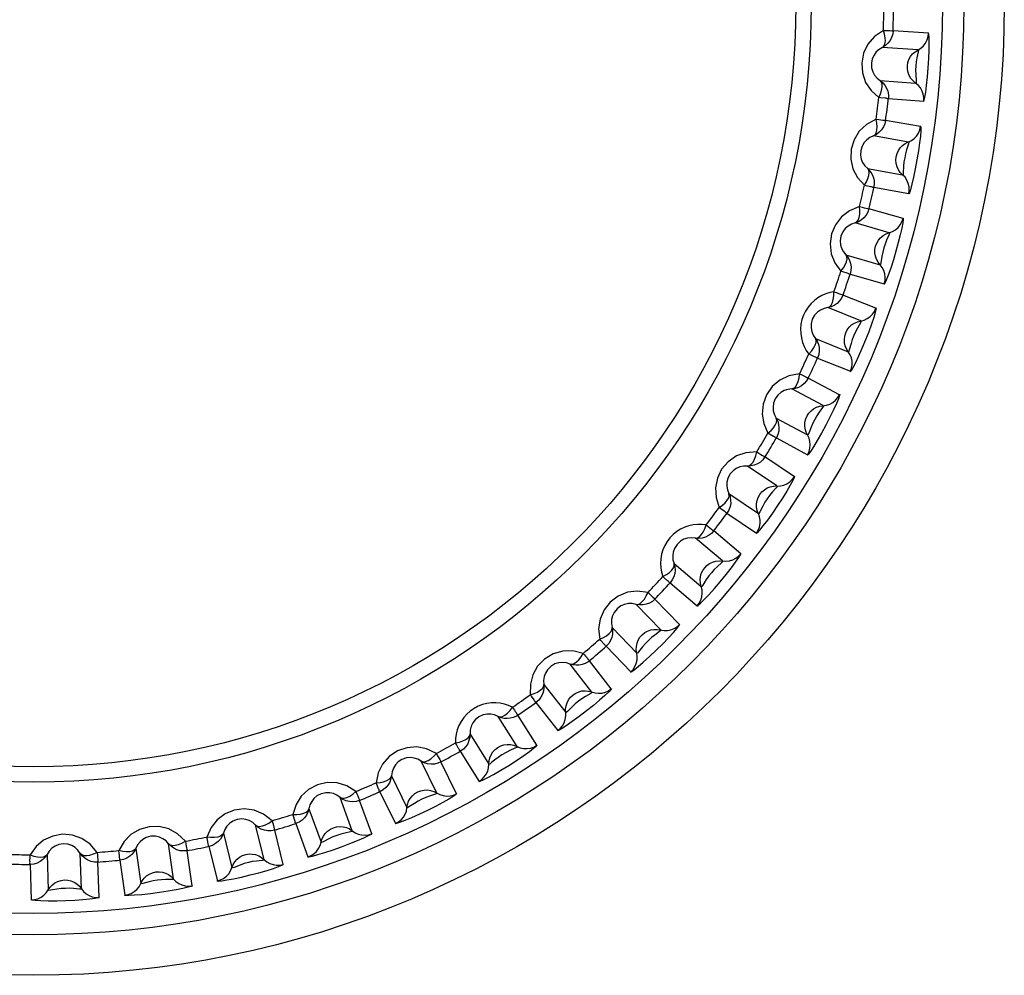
# Model space of a CAD drawing. Header units: millimetres. Extents: x 1231 to 1902, y -156 to 506.
# Tile 25 of 46: x 1481 to 1490, y 158 to 167. Entities that reach past the tile are written whole.
import ezdxf

# ---------------------------------------------------------------- set-up
doc = ezdxf.new("R2010")
doc.units = ezdxf.units.MM
doc.header["$LTSCALE"] = 30.734
doc.layers.get('0').update_dxf_attribs({"linetype": 'CONTINUOUS'})

msp = doc.modelspace()

# ---------------------------------------------------------------- linework, layer by layer
for p, q in [((1489.054, 167.1171), (1488.7257, 167.1399)), ((1488.9562, 166.9627), (1488.6279, 166.9855)), ((1488.6064, 166.6781), (1488.9347, 166.655)), ((1488.6818, 166.5116), (1489.01, 166.4885)), ((1488.9809, 166.2513), (1488.6568, 166.3083)), ((1488.8675, 166.1079), (1488.5434, 166.1649)), ((1488.4899, 165.8615), (1488.8139, 165.8042)), ((1488.5474, 165.6881), (1488.8715, 165.6308)), ((1488.8177, 165.3979), (1488.5013, 165.4884)), ((1488.6899, 165.2672), (1488.3736, 165.3577)), ((1488.2887, 165.0616), (1488.6049, 164.9707)), ((1488.3277, 164.8831), (1488.644, 164.7922)), ((1488.5662, 164.5662), (1488.261, 164.6893)), ((1488.4255, 164.4496), (1488.1203, 164.5727)), ((1488.0049, 164.287), (1488.31, 164.1636)), ((1488.0251, 164.1054), (1488.3302, 163.982)), ((1488.2291, 163.7654), (1487.9385, 163.9197)), ((1488.077, 163.6641), (1487.7864, 163.8184)), ((1487.6418, 163.5464), (1487.9322, 163.3918)), ((1487.6429, 163.3637), (1487.9334, 163.2091)), ((1487.8102, 163.0042), (1487.5374, 163.188)), ((1487.6484, 162.9193), (1487.3755, 163.1032)), ((1487.2032, 162.8478), (1487.4759, 162.6637)), ((1487.1852, 162.6659), (1487.4579, 162.4818)), ((1487.3141, 162.2909), (1487.0619, 162.5023)), ((1487.1442, 162.2235), (1486.892, 162.4349)), ((1486.694, 162.1989), (1486.946, 161.9872)), ((1486.6571, 162.0199), (1486.9091, 161.8082)), ((1486.746, 161.6334), (1486.5173, 161.87)), ((1486.5701, 161.5841), (1486.3414, 161.8207)), ((1486.1197, 161.6067), (1486.3482, 161.3699)), ((1486.0643, 161.4326), (1486.2928, 161.1957)), ((1486.1124, 161.0389), (1485.9097, 161.2981)), ((1485.9322, 161.0083), (1485.7295, 161.2675)), ((1485.4867, 161.0778), (1485.6892, 160.8184)), ((1485.4134, 160.9104), (1485.6159, 160.651)), ((1485.2377, 160.5023), (1485.0632, 160.7812)), ((1485.4201, 160.5139), (1485.2456, 160.7929)), ((1484.8019, 160.618), (1484.9762, 160.3388)), ((1484.7115, 160.4592), (1484.8858, 160.18)), ((1485.176, 160.469), (1485.098, 160.4269)), ((1484.4941, 160.0716), (1484.3497, 160.3673)), ((1484.6767, 160.0641), (1484.5323, 160.3598)), ((1484.0728, 160.2323), (1484.2169, 159.9364)), ((1483.7095, 159.7211), (1483.5969, 160.0302)), ((1483.8904, 159.6945), (1483.7777, 160.0037)), ((1483.9663, 160.0838), (1484.1104, 159.7879)), ((1483.3073, 159.9249), (1483.4198, 159.6156)), ((1482.8926, 159.4544), (1482.8129, 159.7737)), ((1483.0697, 159.4092), (1482.99, 159.7284)), ((1483.1859, 159.7883), (1483.2983, 159.479)), ((1482.514, 159.6992), (1482.5934, 159.3798)), ((1481.7013, 159.5576), (1481.747, 159.2317)), ((1482.0524, 159.2747), (1482.0064, 159.6005)), ((1482.3789, 159.576), (1482.4584, 159.2567)), ((1480.8783, 159.5018), (1480.8897, 159.1729)), ((1481.1979, 159.1837), (1481.1862, 159.5126)), ((1482.2237, 159.2111), (1482.1778, 159.537)), ((1480.7206, 159.4095), (1480.732, 159.0806)), ((1481.3617, 159.1026), (1481.35, 159.4314)), ((1481.5541, 159.4493), (1481.5998, 159.1234))]:
    msp.add_line(p, q)
for points in [[(1488.636, 167.143), (1488.5537, 167.0854), (1488.4929, 167.0161), (1488.4527, 166.9315), (1488.4347, 166.8405), (1488.4419, 166.7486), (1488.4712, 166.6609), (1488.5211, 166.5862), (1488.5925, 166.521)], [(1488.7257, 167.1399), (1488.7219, 167.1083), (1488.7125, 167.0779), (1488.6979, 167.0495), (1488.6785, 167.0241), (1488.6549, 167.0025), (1488.6279, 166.9855)], [(1488.628, 166.9855), (1488.6413, 166.9981), (1488.6502, 167.0177), (1488.6541, 167.0432), (1488.653, 167.0736), (1488.6468, 167.1074), (1488.636, 167.143)], [(1488.636, 167.143), (1488.6605, 167.1421), (1488.6818, 167.1416), (1488.6995, 167.1411), (1488.7129, 167.1406), (1488.7216, 167.1405), (1488.7257, 167.1403)], [(1488.983, 166.9796), (1489.0066, 167.001), (1489.026, 167.0264), (1489.0407, 167.0549), (1489.0501, 167.0854), (1489.054, 167.1171)], [(1489.0096, 166.4848), (1489.0145, 166.4961), (1489.0208, 166.5246), (1489.0285, 166.5713), (1489.0368, 166.6334), (1489.0449, 166.7115), (1489.0519, 166.7965), (1489.0571, 166.8817), (1489.0601, 166.961), (1489.0608, 167.0266), (1489.0598, 167.0771), (1489.0575, 167.108), (1489.0541, 167.1208)], [(1488.628, 166.9855), (1488.5971, 166.9671), (1488.5702, 166.9431), (1488.5489, 166.9148), (1488.5332, 166.8811), (1488.5246, 166.8385), (1488.527, 166.7953), (1488.5375, 166.7604), (1488.5541, 166.7297), (1488.5775, 166.7015), (1488.6065, 166.678)], [(1488.8586, 166.8149), (1488.8632, 166.8448), (1488.8729, 166.8737), (1488.8874, 166.9008), (1488.9065, 166.9251), (1488.9295, 166.9459), (1488.983, 166.9796)], [(1488.9585, 166.9453), (1488.9468, 166.8904), (1488.94, 166.8523), (1488.9373, 166.8143), (1488.934, 166.775), (1488.9356, 166.7343), (1488.9387, 166.6744)], [(1488.9561, 166.9626), (1488.9606, 166.9595), (1488.9585, 166.9453)], [(1488.9345, 166.6551), (1488.9112, 166.6747), (1488.8915, 166.6979), (1488.876, 166.7242), (1488.8651, 166.753), (1488.8592, 166.7835), (1488.8586, 166.8149)], [(1488.5925, 166.521), (1488.6087, 166.5555), (1488.619, 166.5872), (1488.624, 166.6174), (1488.624, 166.6432), (1488.6183, 166.6632), (1488.6065, 166.6781)], [(1488.6064, 166.6781), (1488.63, 166.6582), (1488.6499, 166.6346), (1488.6653, 166.6082), (1488.6763, 166.5789), (1488.6821, 166.5463), (1488.6818, 166.5116)], [(1488.9387, 166.6744), (1488.9391, 166.6584), (1488.9346, 166.6551)], [(1489.01, 166.4885), (1489.0106, 166.52), (1489.0057, 166.5512), (1488.9954, 166.5813), (1488.9798, 166.6092), (1488.9594, 166.6341), (1488.9347, 166.655)], [(1488.6512, 166.5146), (1488.6104, 166.5191), (1488.5925, 166.521)], [(1488.6823, 166.5176), (1488.6807, 166.5152), (1488.6777, 166.5107), (1488.6736, 166.5098), (1488.6681, 166.5129), (1488.6607, 166.514), (1488.6512, 166.5146)], [(1488.5679, 166.3207), (1488.48, 166.2721), (1488.4124, 166.2095), (1488.3635, 166.1296), (1488.3361, 166.041), (1488.3336, 165.9488), (1488.3537, 165.8585), (1488.3955, 165.779), (1488.4596, 165.7067)], [(1488.6568, 166.3083), (1488.6497, 166.2773), (1488.6372, 166.248), (1488.6197, 166.2213), (1488.5978, 166.1981), (1488.5721, 166.1791), (1488.5434, 166.1649)], [(1488.5435, 166.165), (1488.558, 166.1761), (1488.5689, 166.1946), (1488.5755, 166.2197), (1488.5776, 166.25), (1488.575, 166.2842), (1488.5679, 166.3207)], [(1488.5679, 166.3207), (1488.5922, 166.3173), (1488.6134, 166.3146), (1488.6309, 166.3122), (1488.6441, 166.3104), (1488.6528, 166.3093), (1488.6568, 166.3087)], [(1488.9814, 166.255), (1488.9834, 166.2427), (1488.9826, 166.2128), (1488.9785, 166.1636), (1488.9713, 166.1002), (1488.9606, 166.0252), (1488.9474, 165.9441), (1488.932, 165.8611), (1488.9157, 165.783), (1488.9, 165.717), (1488.8862, 165.6663), (1488.8766, 165.637), (1488.8707, 165.6271)], [(1488.896, 166.122), (1488.9216, 166.1408), (1488.9436, 166.164), (1488.9612, 166.1908), (1488.9737, 166.2202), (1488.9809, 166.2513)], [(1488.5435, 166.165), (1488.5109, 166.1499), (1488.4816, 166.1288), (1488.4575, 166.103), (1488.4383, 166.0711), (1488.4253, 166.0296), (1488.4232, 165.9864), (1488.4299, 165.9505), (1488.4433, 165.9183), (1488.4636, 165.8878), (1488.49, 165.8614)], [(1488.755, 165.9712), (1488.7627, 166.0004), (1488.7754, 166.0282), (1488.7926, 166.0536), (1488.8141, 166.0758), (1488.8393, 166.0941), (1488.896, 166.122)], [(1488.868, 166.0905), (1488.8507, 166.0371), (1488.8399, 165.9999), (1488.8333, 165.9624), (1488.8258, 165.9236), (1488.8232, 165.883), (1488.82, 165.8231)], [(1488.8674, 166.1079), (1488.8715, 166.1044), (1488.868, 166.0905)], [(1488.8138, 165.8043), (1488.7927, 165.8262), (1488.7755, 165.8514), (1488.7628, 165.8792), (1488.755, 165.9089), (1488.7523, 165.9399), (1488.755, 165.9712)], [(1488.4596, 165.7067), (1488.4793, 165.7393), (1488.4929, 165.7698), (1488.5011, 165.7993), (1488.5037, 165.8249), (1488.5002, 165.8454), (1488.49, 165.8615)], [(1488.4899, 165.8615), (1488.5113, 165.8393), (1488.5286, 165.8137), (1488.5412, 165.7859), (1488.549, 165.7556), (1488.5514, 165.7225), (1488.5474, 165.6881)], [(1488.82, 165.8231), (1488.8187, 165.8071), (1488.8139, 165.8043)], [(1488.8715, 165.6308), (1488.8754, 165.662), (1488.8738, 165.6936), (1488.8666, 165.7245), (1488.854, 165.7539), (1488.8363, 165.7808), (1488.8139, 165.8042)], [(1488.5173, 165.6942), (1488.4772, 165.703), (1488.4596, 165.7067)], [(1488.5486, 165.694), (1488.5468, 165.6918), (1488.5433, 165.6876), (1488.5391, 165.6871), (1488.534, 165.6907), (1488.5267, 165.6926), (1488.5173, 165.6942)], [(1488.4142, 165.5101), (1488.3218, 165.4709), (1488.2479, 165.4157), (1488.191, 165.3414), (1488.1545, 165.2561), (1488.1424, 165.1647), (1488.1529, 165.0728), (1488.1861, 164.9894), (1488.2424, 164.9108)], [(1488.5013, 165.4884), (1488.491, 165.4584), (1488.4756, 165.4305), (1488.4554, 165.4058), (1488.4311, 165.385), (1488.4036, 165.3688), (1488.3736, 165.3577)], [(1488.3737, 165.3578), (1488.3893, 165.3673), (1488.4021, 165.3846), (1488.4112, 165.4088), (1488.4165, 165.4387), (1488.4175, 165.4731), (1488.4142, 165.5101)], [(1488.4142, 165.5101), (1488.438, 165.5041), (1488.4588, 165.4992), (1488.476, 165.4951), (1488.489, 165.4919), (1488.4975, 165.4899), (1488.5014, 165.4888)], [(1488.8186, 165.4015), (1488.8194, 165.3891), (1488.8154, 165.3594), (1488.8062, 165.3109), (1488.7924, 165.2486), (1488.7739, 165.1751), (1488.7523, 165.0959), (1488.7283, 165.0149), (1488.7039, 164.939), (1488.6814, 164.875), (1488.6624, 164.826), (1488.6498, 164.7979), (1488.6428, 164.7886)], [(1488.7197, 165.2781), (1488.7472, 165.2942), (1488.7715, 165.315), (1488.7918, 165.3398), (1488.8073, 165.3677), (1488.8177, 165.3979)], [(1488.3737, 165.3578), (1488.3397, 165.3462), (1488.3084, 165.3283), (1488.2817, 165.3051), (1488.2592, 165.2754), (1488.242, 165.2355), (1488.2354, 165.1927), (1488.2383, 165.1564), (1488.2482, 165.1229), (1488.2653, 165.0905), (1488.2888, 165.0615)], [(1488.5638, 165.1429), (1488.5745, 165.1712), (1488.59, 165.1975), (1488.6098, 165.2209), (1488.6335, 165.2408), (1488.6604, 165.2564), (1488.7197, 165.2781)], [(1488.6887, 165.2497), (1488.6658, 165.1985), (1488.6512, 165.1626), (1488.6407, 165.126), (1488.6293, 165.0882), (1488.6224, 165.0481), (1488.613, 164.9888)], [(1488.6899, 165.2672), (1488.6936, 165.2632), (1488.6887, 165.2497)], [(1488.6048, 164.9708), (1488.5861, 164.9948), (1488.5717, 165.0217), (1488.5619, 165.0506), (1488.5572, 165.081), (1488.5578, 165.1121), (1488.5638, 165.1429)], [(1488.2424, 164.9108), (1488.2654, 164.9411), (1488.2821, 164.9701), (1488.2933, 164.9985), (1488.2986, 165.0238), (1488.2972, 165.0445), (1488.2887, 165.0615)], [(1488.2887, 165.0616), (1488.3077, 165.0372), (1488.3222, 165.01), (1488.3318, 164.981), (1488.3364, 164.95), (1488.3353, 164.9169), (1488.3277, 164.8831)], [(1488.613, 164.9888), (1488.61, 164.9731), (1488.6049, 164.9708)], [(1488.644, 164.7922), (1488.6512, 164.8229), (1488.6529, 164.8544), (1488.649, 164.886), (1488.6396, 164.9165), (1488.6247, 164.9451), (1488.6049, 164.9707)], [(1488.2985, 164.8923), (1488.2595, 164.9052), (1488.2424, 164.9108)], [(1488.3295, 164.8888), (1488.3275, 164.8868), (1488.3236, 164.883), (1488.3194, 164.883), (1488.3147, 164.8871), (1488.3076, 164.8897), (1488.2985, 164.8923)], [(1488.1767, 164.72), (1488.1381, 164.7122), (1488.1006, 164.7001), (1488.0638, 164.6838), (1488.0286, 164.6633), (1487.9953, 164.6384), (1487.9646, 164.6095), (1487.9373, 164.5767), (1487.9138, 164.5408), (1487.8949, 164.5021), (1487.8807, 164.4614), (1487.8716, 164.4192), (1487.8675, 164.3763), (1487.8687, 164.3334), (1487.8748, 164.2913), (1487.8856, 164.2506), (1487.9009, 164.2119), (1487.92, 164.1757), (1487.9431, 164.1419)], [(1488.261, 164.6893), (1488.2476, 164.6605), (1488.2294, 164.6344), (1488.2067, 164.6119), (1488.1804, 164.5938), (1488.1513, 164.5806), (1488.1203, 164.5727)], [(1488.1204, 164.5727), (1488.137, 164.5806), (1488.1515, 164.5965), (1488.1631, 164.6195), (1488.1714, 164.6488), (1488.176, 164.6828), (1488.1767, 164.72)], [(1488.1767, 164.72), (1488.1997, 164.7116), (1488.2199, 164.7045), (1488.2365, 164.6986), (1488.2491, 164.694), (1488.2574, 164.6911), (1488.2612, 164.6897)], [(1488.1205, 164.5727), (1488.0854, 164.5648), (1488.0523, 164.5502), (1488.0233, 164.5298), (1487.9979, 164.5026), (1487.9766, 164.4647), (1487.9656, 164.4229), (1487.9648, 164.3865), (1487.9711, 164.3522), (1487.9847, 164.3182), (1488.005, 164.2869)], [(1488.5675, 164.5698), (1488.5669, 164.5573), (1488.5599, 164.5282), (1488.5457, 164.4809), (1488.5254, 164.4204), (1488.4994, 164.3493), (1488.4696, 164.2727), (1488.4372, 164.1947), (1488.4051, 164.1217), (1488.376, 164.0604), (1488.352, 164.0137), (1488.3365, 163.9871), (1488.3286, 163.9786)], [(1488.4563, 164.4574), (1488.4853, 164.4705), (1488.5116, 164.4886), (1488.5344, 164.5112), (1488.5528, 164.5373), (1488.5662, 164.5662)], [(1488.287, 164.3392), (1488.3007, 164.3662), (1488.3188, 164.3907), (1488.341, 164.4119), (1488.3666, 164.4292), (1488.395, 164.4419), (1488.4563, 164.4574)], [(1488.4224, 164.4324), (1488.3943, 164.3837), (1488.3761, 164.3497), (1488.3618, 164.3144), (1488.3464, 164.278), (1488.3354, 164.2388), (1488.3198, 164.1808)], [(1488.4254, 164.4496), (1488.4287, 164.4452), (1488.4224, 164.4324)], [(1488.3099, 164.1637), (1488.2938, 164.1895), (1488.2822, 164.2178), (1488.2755, 164.2476), (1488.274, 164.2783), (1488.2779, 164.3092), (1488.287, 164.3392)], [(1487.9431, 164.1419), (1487.9692, 164.1697), (1487.9888, 164.1967), (1488.0029, 164.2238), (1488.0108, 164.2484), (1488.0116, 164.2692), (1488.005, 164.287)], [(1488.0049, 164.287), (1488.0213, 164.2608), (1488.0329, 164.2322), (1488.0394, 164.2024), (1488.0407, 164.1711), (1488.0362, 164.1383), (1488.0251, 164.1054)], [(1487.997, 164.1177), (1487.9595, 164.1346), (1487.9431, 164.1419)], [(1488.0275, 164.111), (1488.0253, 164.1092), (1488.021, 164.1058), (1488.0168, 164.1062), (1488.0125, 164.1108), (1488.0058, 164.1142), (1487.997, 164.1177)], [(1488.3198, 164.1808), (1488.3152, 164.1655), (1488.3099, 164.1637)], [(1488.3302, 163.982), (1488.3405, 164.0117), (1488.3455, 164.043), (1488.3449, 164.0747), (1488.3387, 164.1061), (1488.327, 164.1361), (1488.31, 164.1636)], [(1487.8579, 163.959), (1487.7593, 163.9399), (1487.6756, 163.9013), (1487.6044, 163.8404), (1487.551, 163.7646), (1487.5201, 163.6777), (1487.5113, 163.5857), (1487.5265, 163.4971), (1487.5652, 163.4086)], [(1487.7865, 163.8184), (1487.8038, 163.8246), (1487.8198, 163.8388), (1487.8339, 163.8606), (1487.8452, 163.8888), (1487.8533, 163.9221), (1487.8578, 163.9591)], [(1487.8578, 163.9591), (1487.8799, 163.9482), (1487.8992, 163.9391), (1487.9151, 163.9315), (1487.9271, 163.9257), (1487.9351, 163.9219), (1487.9387, 163.9201)], [(1487.9385, 163.9197), (1487.9222, 163.8925), (1487.9013, 163.8684), (1487.8764, 163.8484), (1487.8484, 163.8331), (1487.818, 163.823), (1487.7864, 163.8184)], [(1487.7866, 163.8185), (1487.7508, 163.8142), (1487.7165, 163.8032), (1487.6855, 163.786), (1487.6574, 163.7617), (1487.6323, 163.7262), (1487.6169, 163.6858), (1487.6122, 163.6496), (1487.615, 163.6148), (1487.6249, 163.5796), (1487.6418, 163.5463)], [(1488.2308, 163.7688), (1488.229, 163.7564), (1488.2189, 163.7282), (1488.1998, 163.6827), (1488.1733, 163.6246), (1488.1401, 163.5566), (1488.1024, 163.4836), (1488.0621, 163.4094), (1488.0224, 163.3401), (1487.9871, 163.2823), (1487.9584, 163.2383), (1487.9402, 163.2134), (1487.9315, 163.2058)], [(1488.1084, 163.6686), (1488.1387, 163.6786), (1488.1668, 163.6939), (1488.1918, 163.714), (1488.2128, 163.738), (1488.2291, 163.7654)], [(1487.9278, 163.5688), (1487.9442, 163.5942), (1487.9648, 163.6167), (1487.989, 163.6355), (1488.0163, 163.65), (1488.0459, 163.6597), (1488.1084, 163.6686)], [(1488.0769, 163.6641), (1488.0798, 163.6594), (1488.0722, 163.6473)], [(1487.9322, 163.3919), (1487.9188, 163.4193), (1487.9103, 163.4485), (1487.9068, 163.4789), (1487.9085, 163.5096), (1487.9155, 163.5399), (1487.9278, 163.5688)], [(1488.0722, 163.6473), (1488.0391, 163.6019), (1488.0174, 163.5699), (1487.9995, 163.5363), (1487.9805, 163.5017), (1487.9654, 163.4638), (1487.9439, 163.4078)], [(1487.5652, 163.4086), (1487.594, 163.4334), (1487.6163, 163.4583), (1487.6332, 163.4838), (1487.6436, 163.5074), (1487.6466, 163.5279), (1487.6418, 163.5463)], [(1487.6418, 163.5464), (1487.6553, 163.5186), (1487.6638, 163.4889), (1487.6672, 163.4586), (1487.6652, 163.4274), (1487.6573, 163.3952), (1487.6429, 163.3637)], [(1487.6162, 163.3788), (1487.5807, 163.3995), (1487.5652, 163.4086)], [(1487.6458, 163.3689), (1487.6434, 163.3674), (1487.6388, 163.3645), (1487.6347, 163.3653), (1487.6309, 163.3704), (1487.6246, 163.3744), (1487.6162, 163.3788)], [(1487.9439, 163.4078), (1487.9377, 163.3931), (1487.9322, 163.3919)], [(1487.9334, 163.2091), (1487.9467, 163.2375), (1487.9549, 163.2681), (1487.9577, 163.2997), (1487.9548, 163.3316), (1487.9463, 163.3626), (1487.9322, 163.3918)], [(1487.4612, 163.2356), (1487.3612, 163.2269), (1487.2739, 163.1972), (1487.1968, 163.1441), (1487.1357, 163.0743), (1487.0959, 162.9911), (1487.0775, 162.9005), (1487.0834, 162.8108), (1487.1126, 162.7187)], [(1487.3756, 163.1032), (1487.3934, 163.1075), (1487.4109, 163.12), (1487.4271, 163.1401), (1487.4413, 163.167), (1487.4528, 163.1993), (1487.4612, 163.2356)], [(1487.4612, 163.2356), (1487.482, 163.2225), (1487.5002, 163.2115), (1487.5153, 163.2022), (1487.5266, 163.1951), (1487.5342, 163.1906), (1487.5376, 163.1884)], [(1487.5374, 163.188), (1487.5183, 163.1626), (1487.4949, 163.1409), (1487.4681, 163.1236), (1487.4386, 163.1114), (1487.4074, 163.1045), (1487.3755, 163.1032)], [(1487.3756, 163.1032), (1487.3397, 163.1027), (1487.3044, 163.0954), (1487.2718, 163.0815), (1487.2413, 163.0602), (1487.2126, 163.0276), (1487.193, 162.989), (1487.1846, 162.9535), (1487.1837, 162.9186), (1487.1899, 162.8825), (1487.2032, 162.8477)], [(1487.8122, 163.0074), (1487.8091, 162.9952), (1487.7961, 162.9682), (1487.7724, 162.9249), (1487.74, 162.87), (1487.6998, 162.8058), (1487.6547, 162.7371), (1487.6068, 162.6675), (1487.5602, 162.6028), (1487.519, 162.549), (1487.4859, 162.5083), (1487.4652, 162.4855), (1487.4557, 162.4788)], [(1487.68, 162.9206), (1487.7111, 162.9273), (1487.7407, 162.9396), (1487.7677, 162.9569), (1487.7911, 162.9787), (1487.8102, 163.0042)], [(1487.1126, 162.7187), (1487.1438, 162.7405), (1487.1686, 162.7628), (1487.1881, 162.7864), (1487.2009, 162.8088), (1487.206, 162.8289), (1487.2032, 162.8477)], [(1487.2032, 162.8478), (1487.2137, 162.8188), (1487.2191, 162.7883), (1487.2193, 162.7578), (1487.2141, 162.727), (1487.2028, 162.6958), (1487.1852, 162.6659)], [(1487.4758, 162.6638), (1487.4654, 162.6924), (1487.46, 162.7224), (1487.4597, 162.7529), (1487.4646, 162.7833), (1487.4748, 162.8127), (1487.49, 162.8402)], [(1487.6418, 162.9031), (1487.6042, 162.8615), (1487.5793, 162.8319), (1487.5579, 162.8004), (1487.5354, 162.7679), (1487.5164, 162.7319), (1487.4891, 162.6784)], [(1487.49, 162.8402), (1487.509, 162.8637), (1487.5318, 162.8839), (1487.5579, 162.9001), (1487.5865, 162.9117), (1487.6169, 162.9182), (1487.68, 162.9206)], [(1487.6483, 162.9193), (1487.6506, 162.9144), (1487.6418, 162.9031)], [(1487.1602, 162.6838), (1487.1271, 162.7081), (1487.1126, 162.7187)], [(1487.1887, 162.6709), (1487.1861, 162.6696), (1487.1813, 162.6672), (1487.1772, 162.6685), (1487.174, 162.6738), (1487.1681, 162.6785), (1487.1602, 162.6838)], [(1487.4579, 162.4818), (1487.4742, 162.5087), (1487.4856, 162.5383), (1487.4916, 162.5694), (1487.4921, 162.6014), (1487.4868, 162.6332), (1487.4759, 162.6637)], [(1487.4891, 162.6784), (1487.4814, 162.6644), (1487.4759, 162.6637)], [(1486.9911, 162.5575), (1486.9521, 162.5621), (1486.9127, 162.5622), (1486.8726, 162.558), (1486.8328, 162.5494), (1486.7934, 162.536), (1486.7553, 162.518), (1486.7192, 162.4953), (1486.6858, 162.4683), (1486.6558, 162.4374), (1486.6297, 162.403), (1486.608, 162.3657), (1486.5909, 162.3262), (1486.5787, 162.285), (1486.5715, 162.2431), (1486.5693, 162.2011), (1486.5718, 162.1595), (1486.5788, 162.1192), (1486.5904, 162.0799)], [(1486.8921, 162.4349), (1486.9103, 162.4372), (1486.929, 162.4478), (1486.9472, 162.4662), (1486.9641, 162.4914), (1486.979, 162.5224), (1486.9911, 162.5576)], [(1486.9911, 162.5576), (1487.0105, 162.5424), (1487.0274, 162.5295), (1487.0414, 162.5187), (1487.052, 162.5105), (1487.059, 162.5052), (1487.0621, 162.5026)], [(1487.0619, 162.5023), (1487.0402, 162.479), (1487.0148, 162.4599), (1486.9863, 162.4455), (1486.9557, 162.4364), (1486.9239, 162.4328), (1486.892, 162.4349)], [(1486.8922, 162.4349), (1486.8563, 162.4381), (1486.8204, 162.4345), (1486.7864, 162.4241), (1486.7538, 162.406), (1486.7219, 162.3765), (1486.6986, 162.3402), (1486.6865, 162.3058), (1486.682, 162.2712), (1486.6844, 162.2348), (1486.694, 162.1987)], [(1486.9065, 161.8055), (1486.9185, 161.813), (1486.941, 161.8329), (1486.9742, 161.8658), (1487.0165, 161.9104), (1487.0681, 161.9678), (1487.123, 162.0315), (1487.1767, 162.0968), (1487.2257, 162.1589), (1487.2653, 162.2121), (1487.2948, 162.2544), (1487.3114, 162.2812), (1487.3164, 162.2939)], [(1487.1758, 162.2214), (1487.2075, 162.2249), (1487.2381, 162.234), (1487.2668, 162.2484), (1487.2923, 162.2676), (1487.3141, 162.2909)], [(1486.5904, 162.0799), (1486.6237, 162.0983), (1486.6507, 162.1179), (1486.6725, 162.1394), (1486.6876, 162.1603), (1486.6949, 162.1798), (1486.694, 162.1988)], [(1486.694, 162.1989), (1486.7014, 162.1689), (1486.7036, 162.1381), (1486.7006, 162.1077), (1486.6922, 162.0776), (1486.6777, 162.0477), (1486.6571, 162.0199)], [(1487.1359, 162.208), (1487.0942, 162.1705), (1487.0663, 162.1437), (1487.0418, 162.1145), (1487.0159, 162.0847), (1486.9933, 162.0508), (1486.9607, 162.0005)], [(1486.9784, 162.1613), (1486.9997, 162.1827), (1487.0245, 162.2004), (1487.0522, 162.2138), (1487.0819, 162.2223), (1487.1128, 162.2256), (1487.1758, 162.2214)], [(1487.1441, 162.2235), (1487.1459, 162.2183), (1487.1359, 162.208)], [(1486.9459, 161.9874), (1486.9386, 162.0169), (1486.9363, 162.0473), (1486.9392, 162.0777), (1486.9472, 162.1074), (1486.9604, 162.1355), (1486.9784, 162.1613)], [(1486.6341, 162.0402), (1486.6037, 162.0679), (1486.5904, 162.0799)], [(1486.661, 162.0244), (1486.6584, 162.0234), (1486.6533, 162.0215), (1486.6494, 162.0232), (1486.6468, 162.0289), (1486.6414, 162.0342), (1486.6341, 162.0402)], [(1486.4528, 161.9324), (1486.3531, 161.9447), (1486.2615, 161.9338), (1486.1751, 161.8979), (1486.1008, 161.8423), (1486.0446, 161.7692), (1486.0078, 161.6843), (1485.9948, 161.5954), (1486.0043, 161.4993)], [(1486.3414, 161.8207), (1486.3598, 161.8212), (1486.3795, 161.8298), (1486.3995, 161.8461), (1486.419, 161.8694), (1486.437, 161.8987), (1486.4527, 161.9324)], [(1486.4527, 161.9324), (1486.4704, 161.9153), (1486.4859, 161.9006), (1486.4987, 161.8885), (1486.5083, 161.8792), (1486.5147, 161.8732), (1486.5176, 161.8703)], [(1486.9091, 161.8082), (1486.928, 161.8333), (1486.9424, 161.8615), (1486.9517, 161.8919), (1486.9555, 161.9236), (1486.9536, 161.9557), (1486.946, 161.9872)], [(1486.9607, 162.0005), (1486.9515, 161.9873), (1486.9459, 161.9873)], [(1486.3415, 161.8207), (1486.3062, 161.8277), (1486.2702, 161.8278), (1486.2354, 161.8211), (1486.2012, 161.8066), (1486.1663, 161.7806), (1486.1391, 161.7469), (1486.1236, 161.714), (1486.1154, 161.68), (1486.1139, 161.6434), (1486.1198, 161.6066)], [(1486.5173, 161.87), (1486.4934, 161.8491), (1486.4661, 161.8328), (1486.4362, 161.8214), (1486.4048, 161.8155), (1486.3729, 161.8153), (1486.3414, 161.8207)], [(1486.0043, 161.4993), (1486.0394, 161.514), (1486.0683, 161.5307), (1486.0922, 161.5498), (1486.1094, 161.569), (1486.1186, 161.5876), (1486.1198, 161.6066)], [(1486.1197, 161.6067), (1486.124, 161.5761), (1486.123, 161.5452), (1486.1168, 161.5153), (1486.1053, 161.4862), (1486.0878, 161.4581), (1486.0643, 161.4326)], [(1486.29, 161.1932), (1486.3012, 161.1983), (1486.3249, 161.2152), (1486.3616, 161.2446), (1486.409, 161.285), (1486.467, 161.3372), (1486.529, 161.3955), (1486.59, 161.4555), (1486.6455, 161.5127), (1486.6902, 161.5612), (1486.7235, 161.5997), (1486.7426, 161.6243), (1486.7486, 161.6362)], [(1486.5602, 161.5696), (1486.5148, 161.5367), (1486.4843, 161.5129), (1486.4568, 161.4865), (1486.428, 161.4595), (1486.402, 161.4282), (1486.3642, 161.3816)], [(1486.3987, 161.5396), (1486.4221, 161.5587), (1486.4486, 161.5737), (1486.4775, 161.5841), (1486.508, 161.5895), (1486.5391, 161.5895), (1486.6013, 161.5787)], [(1486.57, 161.5841), (1486.5712, 161.5788), (1486.5602, 161.5696)], [(1486.6013, 161.5787), (1486.6332, 161.5789), (1486.6646, 161.5847), (1486.6946, 161.5961), (1486.722, 161.6125), (1486.746, 161.6334)], [(1486.0436, 161.4552), (1486.0163, 161.4859), (1486.0043, 161.4993)], [(1486.3482, 161.37), (1486.3439, 161.4002), (1486.3449, 161.4306), (1486.3509, 161.4606), (1486.362, 161.4892), (1486.3781, 161.5159), (1486.3987, 161.5396)], [(1485.852, 161.3669), (1485.7541, 161.3895), (1485.662, 161.3883), (1485.5722, 161.3616), (1485.4926, 161.3141), (1485.429, 161.2472), (1485.3835, 161.1667), (1485.3613, 161.0797), (1485.3607, 160.983)], [(1486.0687, 161.4366), (1486.066, 161.4359), (1486.0607, 161.4346), (1486.057, 161.4367), (1486.055, 161.4426), (1486.0502, 161.4484), (1486.0436, 161.4552)], [(1486.2928, 161.1957), (1486.314, 161.2184), (1486.3313, 161.2446), (1486.3438, 161.2739), (1486.351, 161.3053), (1486.3526, 161.3376), (1486.3482, 161.3699)], [(1486.3642, 161.3816), (1486.3538, 161.3694), (1486.3482, 161.37)], [(1485.7297, 161.2674), (1485.6953, 161.2781), (1485.6595, 161.282), (1485.6242, 161.2789), (1485.5886, 161.2681), (1485.5512, 161.2459), (1485.5207, 161.2152), (1485.5017, 161.1841), (1485.4901, 161.1512), (1485.4848, 161.115), (1485.4868, 161.0777)], [(1485.8932, 161.2858), (1485.8683, 161.2719), (1485.8415, 161.2622), (1485.8136, 161.2568), (1485.7851, 161.2559), (1485.7569, 161.2595), (1485.7295, 161.2675)], [(1485.7296, 161.2675), (1485.7487, 161.266), (1485.7683, 161.2725), (1485.7895, 161.2868), (1485.8119, 161.3079), (1485.8326, 161.3342), (1485.852, 161.3669)], [(1485.852, 161.3669), (1485.8634, 161.3532), (1485.8737, 161.3412), (1485.8825, 161.3308), (1485.89, 161.322), (1485.8958, 161.3144), (1485.9009, 161.3087), (1485.9039, 161.3037), (1485.9071, 161.3011), (1485.9103, 161.3004), (1485.91, 161.2984)], [(1485.9097, 161.2981), (1485.9066, 161.2956), (1485.9037, 161.2933), (1485.9011, 161.2913), (1485.8985, 161.2894), (1485.8959, 161.2876), (1485.8932, 161.2858)], [(1485.3607, 160.983), (1485.3971, 160.9941), (1485.4276, 161.0077), (1485.4534, 161.0241), (1485.4725, 161.0414), (1485.4836, 161.059), (1485.4867, 161.0777)], [(1485.4867, 161.0778), (1485.4878, 161.0469), (1485.4835, 161.0163), (1485.4742, 160.9873), (1485.4598, 160.9595), (1485.4394, 160.9333), (1485.4134, 160.9104)], [(1486.1153, 161.0414), (1486.1086, 161.0308), (1486.0879, 161.0092), (1486.052, 160.9753), (1486.0042, 160.9331), (1485.9461, 160.8844), (1485.882, 160.8331), (1485.815, 160.7817), (1485.7506, 160.7345), (1485.6948, 160.696), (1485.6506, 160.6675), (1485.6239, 160.6522), (1485.6128, 160.6488)], [(1485.7571, 160.9819), (1485.7825, 160.9985), (1485.8104, 161.0106), (1485.8402, 161.0179), (1485.8711, 161.0201), (1485.902, 161.0169), (1485.9628, 160.9996)], [(1485.9322, 161.0083), (1485.9328, 161.0029), (1485.9209, 160.9949)], [(1485.9628, 160.9996), (1485.9945, 160.9965), (1486.0264, 160.999), (1486.0573, 161.0072), (1486.0863, 161.0206), (1486.1124, 161.0389)], [(1485.3952, 160.9351), (1485.3712, 160.9685), (1485.3607, 160.983)], [(1485.4182, 160.914), (1485.4154, 160.9136), (1485.4101, 160.9128), (1485.4066, 160.9153), (1485.4052, 160.9214), (1485.401, 160.9276), (1485.3952, 160.9351)], [(1485.6892, 160.8186), (1485.6881, 160.849), (1485.6922, 160.8792), (1485.7014, 160.9083), (1485.7154, 160.9357), (1485.7342, 160.9605), (1485.7571, 160.9819)], [(1485.9209, 160.9949), (1485.8723, 160.9669), (1485.8395, 160.9465), (1485.8094, 160.923), (1485.778, 160.8992), (1485.7488, 160.8708), (1485.7064, 160.8284)], [(1485.1954, 160.8673), (1485.1596, 160.8836), (1485.1222, 160.8959), (1485.0828, 160.9044), (1485.0422, 160.9085), (1485.0006, 160.9079), (1484.9589, 160.9025), (1484.9175, 160.8921), (1484.8774, 160.8768), (1484.8393, 160.8566), (1484.8039, 160.832), (1484.7717, 160.8032), (1484.7432, 160.7709), (1484.7189, 160.7355), (1484.6991, 160.6978), (1484.684, 160.6586), (1484.6736, 160.6183), (1484.6678, 160.5778), (1484.6667, 160.5369)], [(1485.0633, 160.7812), (1485.0821, 160.7778), (1485.1023, 160.7821), (1485.1249, 160.7942), (1485.1493, 160.8128), (1485.1727, 160.8368), (1485.1954, 160.8673)], [(1485.1954, 160.8673), (1485.2053, 160.8525), (1485.2143, 160.8395), (1485.2219, 160.8282), (1485.2285, 160.8187), (1485.2335, 160.8105), (1485.2379, 160.8043), (1485.2404, 160.7991), (1485.2433, 160.7961), (1485.2464, 160.795), (1485.2459, 160.7931)], [(1485.7064, 160.8284), (1485.6947, 160.8174), (1485.6892, 160.8185)], [(1485.0633, 160.7812), (1485.0303, 160.7954), (1484.995, 160.803), (1484.9594, 160.8036), (1484.9228, 160.7965), (1484.8834, 160.7783), (1484.8499, 160.751), (1484.8279, 160.722), (1484.8129, 160.6905), (1484.8039, 160.6551), (1484.8019, 160.6178)], [(1485.2279, 160.7823), (1485.2017, 160.7712), (1485.1741, 160.7643), (1485.1457, 160.7618), (1485.1173, 160.7639), (1485.0896, 160.7704), (1485.0632, 160.7812)], [(1485.2456, 160.7929), (1485.2423, 160.7907), (1485.2391, 160.7887), (1485.2363, 160.787), (1485.2336, 160.7854), (1485.2308, 160.7838), (1485.2279, 160.7823)], [(1485.6159, 160.651), (1485.6397, 160.6716), (1485.6596, 160.6962), (1485.675, 160.7239), (1485.6854, 160.7542), (1485.6902, 160.786), (1485.6892, 160.8184)], [(1484.6667, 160.5369), (1484.704, 160.5441), (1484.7358, 160.5544), (1484.7632, 160.568), (1484.784, 160.5832), (1484.7969, 160.5996), (1484.8019, 160.6179)], [(1484.8019, 160.618), (1484.7997, 160.5872), (1484.7923, 160.5572), (1484.78, 160.5292), (1484.7627, 160.5032), (1484.7398, 160.4792), (1484.7115, 160.4592)], [(1484.4902, 160.4391), (1484.3992, 160.4816), (1484.3087, 160.4995), (1484.2154, 160.4921), (1484.1276, 160.4622), (1484.0515, 160.41), (1483.9903, 160.3407), (1483.9505, 160.2601), (1483.9298, 160.1658)], [(1484.6959, 160.4856), (1484.6756, 160.5213), (1484.6667, 160.5369)], [(1484.7167, 160.4622), (1484.7138, 160.4621), (1484.7084, 160.4619), (1484.7053, 160.4647), (1484.7045, 160.4709), (1484.701, 160.4776), (1484.6959, 160.4856)], [(1484.8825, 160.1781), (1484.8951, 160.181), (1484.9225, 160.193), (1484.9655, 160.2147), (1485.021, 160.2448), (1485.0883, 160.2838), (1485.1607, 160.3278), (1485.2337, 160.3745), (1485.3005, 160.4193), (1485.3529, 160.4566), (1485.3918, 160.4862), (1485.4149, 160.5058), (1485.4232, 160.516)], [(1484.9762, 160.339), (1484.9783, 160.3693), (1484.9855, 160.399), (1484.9977, 160.427), (1485.0145, 160.4527), (1485.0357, 160.4754), (1485.0608, 160.4943)], [(1485.0608, 160.4943), (1485.0877, 160.5082), (1485.1168, 160.5173), (1485.1472, 160.5215), (1485.1781, 160.5204), (1485.2085, 160.514), (1485.2671, 160.4905)], [(1485.2376, 160.5023), (1485.2342, 160.4946), (1485.2116, 160.4845), (1485.176, 160.469)], [(1485.2671, 160.4905), (1485.2983, 160.4841), (1485.3303, 160.4832), (1485.362, 160.4881), (1485.3922, 160.4984), (1485.4201, 160.5139)], [(1484.3498, 160.3672), (1484.3185, 160.3848), (1484.2842, 160.3961), (1484.2491, 160.4004), (1484.212, 160.3972), (1484.1708, 160.3833), (1484.1346, 160.3596), (1484.1096, 160.3331), (1484.0913, 160.3033), (1484.0786, 160.269), (1484.0728, 160.2321)], [(1484.5323, 160.3598), (1484.5031, 160.3474), (1484.472, 160.3402), (1484.4402, 160.3387), (1484.4085, 160.3428), (1484.378, 160.3524), (1484.3497, 160.3673)], [(1484.3498, 160.3673), (1484.3674, 160.362), (1484.3887, 160.3641), (1484.4129, 160.3735), (1484.4386, 160.3897), (1484.4648, 160.4119), (1484.4901, 160.4391)], [(1484.4901, 160.4391), (1484.5016, 160.4174), (1484.5119, 160.3987), (1484.5203, 160.3831), (1484.5266, 160.3713), (1484.5308, 160.3636), (1484.5327, 160.36)], [(1485.098, 160.4269), (1485.0293, 160.3754), (1485.0022, 160.3536), (1484.9842, 160.3392), (1484.9762, 160.3389)], [(1484.8858, 160.18), (1484.9116, 160.198), (1484.934, 160.2203), (1484.9522, 160.2464), (1484.9656, 160.2754), (1484.9737, 160.3065), (1484.9762, 160.3388)], [(1483.9298, 160.1658), (1483.9677, 160.169), (1484.0004, 160.1759), (1484.029, 160.1866), (1484.0513, 160.1996), (1484.0658, 160.2145), (1484.0728, 160.2322)], [(1484.0728, 160.2323), (1484.0674, 160.2018), (1484.0569, 160.1728), (1484.0417, 160.1463), (1484.0218, 160.1222), (1483.9965, 160.1008), (1483.9663, 160.0838)], [(1483.744, 160.0869), (1483.658, 160.1387), (1483.5699, 160.166), (1483.4763, 160.1683), (1483.3859, 160.1478), (1483.3048, 160.1038), (1483.2366, 160.0413), (1483.1887, 159.9654), (1483.1582, 159.8737)], [(1483.9536, 160.1117), (1483.9371, 160.1493), (1483.9298, 160.1658)], [(1483.9718, 160.0863), (1483.9689, 160.0864), (1483.9635, 160.0868), (1483.9606, 160.0899), (1483.9605, 160.0962), (1483.9578, 160.1032), (1483.9536, 160.1117)], [(1484.3174, 160.0822), (1484.3456, 160.0932), (1484.3754, 160.0993), (1484.4061, 160.1002), (1484.4367, 160.0959), (1484.4663, 160.0863), (1484.5222, 160.0568)], [(1483.597, 160.0301), (1483.5676, 160.0509), (1483.5347, 160.0657), (1483.5002, 160.0737), (1483.463, 160.0743), (1483.4206, 160.0648), (1483.3821, 160.0451), (1483.3545, 160.0213), (1483.3332, 159.9936), (1483.317, 159.9608), (1483.3073, 159.9247)], [(1483.5969, 160.0302), (1483.6139, 160.0231), (1483.6353, 160.023), (1483.6603, 160.0298), (1483.6876, 160.0432), (1483.716, 160.0625), (1483.744, 160.0869)], [(1483.7777, 160.0037), (1483.7473, 159.9944), (1483.7157, 159.9905), (1483.6838, 159.9923), (1483.6527, 159.9997), (1483.6234, 160.0125), (1483.5969, 160.0302)], [(1483.744, 160.0869), (1483.7532, 160.0641), (1483.7614, 160.0445), (1483.7681, 160.0281), (1483.7732, 160.0157), (1483.7766, 160.0076), (1483.778, 160.0038)], [(1484.68, 160.0659), (1484.6713, 160.057), (1484.6466, 160.0401), (1484.6044, 160.0145), (1484.5488, 159.9831), (1484.4819, 159.9476), (1484.4085, 159.9107), (1484.3323, 159.8744), (1484.2595, 159.8416), (1484.1969, 159.8156), (1484.1478, 159.7969), (1484.1185, 159.7875), (1484.1069, 159.7864)], [(1484.2169, 159.9366), (1484.2222, 159.9665), (1484.2325, 159.9953), (1484.2475, 160.0218), (1484.2669, 160.0457), (1484.2904, 160.0661), (1484.3174, 160.0822)], [(1484.4803, 160.0609), (1484.4269, 160.0436), (1484.3905, 160.0304), (1484.3563, 160.0138), (1484.3205, 159.997), (1484.2861, 159.9752), (1484.2357, 159.9426)], [(1484.494, 160.0717), (1484.4936, 160.0662), (1484.4803, 160.0609)], [(1484.5222, 160.0568), (1484.5525, 160.0472), (1484.5842, 160.043), (1484.6162, 160.0445), (1484.6474, 160.0516), (1484.6767, 160.0641)], [(1482.9652, 159.8147), (1482.885, 159.8752), (1482.8003, 159.9115), (1482.7074, 159.9236), (1482.6154, 159.9126), (1482.5301, 159.8774), (1482.4558, 159.8224), (1482.4002, 159.7519), (1482.3602, 159.6638)], [(1483.1582, 159.8737), (1483.1962, 159.8729), (1483.2294, 159.8764), (1483.259, 159.884), (1483.2826, 159.8946), (1483.2986, 159.9079), (1483.3073, 159.9248)], [(1483.3073, 159.9249), (1483.2988, 159.8952), (1483.2853, 159.8674), (1483.2675, 159.8426), (1483.2451, 159.8207), (1483.2177, 159.8021), (1483.1859, 159.7883)], [(1484.1104, 159.7879), (1484.138, 159.8031), (1484.1626, 159.823), (1484.1834, 159.847), (1484.1998, 159.8744), (1484.2111, 159.9046), (1484.2169, 159.9364)], [(1484.2357, 159.9426), (1484.2221, 159.9343), (1484.2169, 159.9365)], [(1482.813, 159.7736), (1482.7859, 159.7973), (1482.7548, 159.8155), (1482.7212, 159.827), (1482.6842, 159.8315), (1482.6412, 159.8265), (1482.6009, 159.8109), (1482.5709, 159.7901), (1482.5468, 159.7648), (1482.5273, 159.7338), (1482.5139, 159.699)], [(1483.1762, 159.8174), (1483.1637, 159.8566), (1483.1582, 159.8737)], [(1483.1916, 159.7902), (1483.1888, 159.7907), (1483.1834, 159.7916), (1483.1809, 159.795), (1483.1815, 159.8013), (1483.1794, 159.8085), (1483.1762, 159.8174)], [(1482.1622, 159.6253), (1482.0887, 159.6939), (1482.0083, 159.7389), (1481.9172, 159.7607), (1481.8245, 159.7593), (1481.736, 159.7332), (1481.6564, 159.6862), (1481.5936, 159.6219), (1481.5448, 159.5386)], [(1482.99, 159.7284), (1482.9588, 159.7223), (1482.9269, 159.7218), (1482.8954, 159.7269), (1482.8653, 159.7375), (1482.8375, 159.7532), (1482.8129, 159.7737)], [(1482.813, 159.7736), (1482.8291, 159.7649), (1482.8504, 159.7625), (1482.8759, 159.7666), (1482.9045, 159.7771), (1482.9347, 159.7933), (1482.9652, 159.8147)], [(1482.9652, 159.8147), (1482.9719, 159.7911), (1482.978, 159.7706), (1482.983, 159.7537), (1482.9867, 159.7408), (1482.9893, 159.7324), (1482.9903, 159.7285)], [(1483.4198, 159.6157), (1483.4282, 159.645), (1483.4414, 159.6725), (1483.4591, 159.6973), (1483.4809, 159.719), (1483.5064, 159.7368), (1483.5349, 159.7501)], [(1483.5349, 159.7501), (1483.5641, 159.758), (1483.5944, 159.761), (1483.625, 159.7587), (1483.655, 159.7512), (1483.6834, 159.7386), (1483.7359, 159.7034)], [(1481.3437, 159.521), (1481.2779, 159.5968), (1481.2026, 159.65), (1481.1143, 159.6812), (1481.0219, 159.6895), (1480.9312, 159.6728), (1480.8471, 159.6344), (1480.778, 159.577), (1480.7206, 159.4992)], [(1482.0065, 159.6004), (1481.9821, 159.6268), (1481.953, 159.6481), (1481.9209, 159.6631), (1481.8847, 159.6715), (1481.8412, 159.671), (1481.7994, 159.6597), (1481.7675, 159.6422), (1481.7409, 159.6195), (1481.7182, 159.5908), (1481.7013, 159.5575)], [(1482.514, 159.6992), (1482.5038, 159.6838), (1482.4861, 159.6716), (1482.4616, 159.6633), (1482.4316, 159.6591), (1482.3972, 159.6593), (1482.3602, 159.6638)], [(1482.3785, 159.576), (1482.3776, 159.5799), (1482.3759, 159.5885), (1482.3731, 159.6016), (1482.3696, 159.6189), (1482.3654, 159.6398), (1482.3602, 159.6638)], [(1482.514, 159.6992), (1482.5024, 159.6705), (1482.486, 159.6443), (1482.4657, 159.6215), (1482.4412, 159.6021), (1482.412, 159.5864), (1482.3789, 159.576)], [(1483.8939, 159.696), (1483.8842, 159.688), (1483.8579, 159.6738), (1483.8133, 159.6527), (1483.7547, 159.6273), (1483.6845, 159.599), (1483.6076, 159.57), (1483.528, 159.5418), (1483.4522, 159.5168), (1483.3872, 159.4975), (1483.3365, 159.484), (1483.3063, 159.4777), (1483.2947, 159.4779)], [(1483.6947, 159.7118), (1483.6398, 159.7002), (1483.6022, 159.6909), (1483.5664, 159.678), (1483.5291, 159.665), (1483.4926, 159.647), (1483.4391, 159.6197)], [(1483.7095, 159.7211), (1483.7085, 159.7158), (1483.6947, 159.7118)], [(1483.7359, 159.7034), (1483.7651, 159.6906), (1483.7962, 159.6832), (1483.8282, 159.6813), (1483.8599, 159.6852), (1483.8904, 159.6945)], [(1481.1863, 159.5124), (1481.1648, 159.5412), (1481.1381, 159.5655), (1481.1078, 159.5837), (1481.0726, 159.5959), (1481.0293, 159.5999), (1480.9866, 159.593), (1480.9529, 159.579), (1480.9242, 159.5592), (1480.8986, 159.533), (1480.8783, 159.5017)], [(1481.7013, 159.5576), (1481.6896, 159.5434), (1481.6707, 159.5332), (1481.6455, 159.5274), (1481.6152, 159.5264), (1481.5811, 159.5302), (1481.5448, 159.5386)], [(1481.7013, 159.5576), (1481.6868, 159.5304), (1481.6678, 159.506), (1481.6452, 159.4855), (1481.6188, 159.4687), (1481.5881, 159.4561), (1481.5541, 159.4493)], [(1482.1778, 159.537), (1482.1461, 159.5341), (1482.1144, 159.5369), (1482.0836, 159.5453), (1482.0547, 159.559), (1482.0287, 159.5776), (1482.0064, 159.6005)], [(1482.0065, 159.6004), (1482.0216, 159.59), (1482.0425, 159.5854), (1482.0684, 159.5869), (1482.0979, 159.5943), (1482.1296, 159.6073), (1482.1622, 159.6254)], [(1482.1622, 159.6254), (1482.1664, 159.6012), (1482.1703, 159.5802), (1482.1735, 159.5628), (1482.1759, 159.5497), (1482.1775, 159.541), (1482.1782, 159.537)], [(1483.2983, 159.479), (1483.3273, 159.4913), (1483.3538, 159.5085), (1483.3771, 159.5301), (1483.3962, 159.5557), (1483.4107, 159.5845), (1483.4198, 159.6156)], [(1483.4391, 159.6197), (1483.4246, 159.6129), (1483.4198, 159.6157)], [(1480.7204, 159.4402), (1480.7206, 159.4812), (1480.7206, 159.4992)], [(1480.8783, 159.5018), (1480.861, 159.4762), (1480.8396, 159.454), (1480.815, 159.4359), (1480.787, 159.422), (1480.7551, 159.4127), (1480.7206, 159.4095)], [(1480.7206, 159.4992), (1480.7566, 159.4867), (1480.7893, 159.4798), (1480.8198, 159.4779), (1480.8454, 159.4807), (1480.8647, 159.4884), (1480.8783, 159.5017)], [(1481.35, 159.4314), (1481.3182, 159.432), (1481.287, 159.4381), (1481.2572, 159.4496), (1481.2299, 159.4662), (1481.206, 159.4874), (1481.1862, 159.5126)], [(1481.1863, 159.5125), (1481.2002, 159.5005), (1481.2206, 159.4938), (1481.2464, 159.4925), (1481.2765, 159.4968), (1481.3095, 159.5065), (1481.3437, 159.521)], [(1481.3437, 159.521), (1481.3454, 159.4965), (1481.3471, 159.4752), (1481.3485, 159.4576), (1481.3495, 159.4443), (1481.3502, 159.4355), (1481.3504, 159.4315)], [(1481.5537, 159.4493), (1481.5532, 159.4533), (1481.5524, 159.462), (1481.5511, 159.4754), (1481.5493, 159.4929), (1481.5474, 159.5142), (1481.5448, 159.5386)], [(1482.5935, 159.38), (1482.6049, 159.4082), (1482.6209, 159.4341), (1482.6411, 159.457), (1482.6651, 159.4763), (1482.6923, 159.4913), (1482.722, 159.5016)], [(1482.722, 159.5016), (1482.7518, 159.5064), (1482.7823, 159.5061), (1482.8125, 159.5007), (1482.8416, 159.4901), (1482.8685, 159.4746), (1482.917, 159.4341)], [(1482.8926, 159.4545), (1482.891, 159.4493), (1482.8769, 159.4468)], [(1480.7267, 159.4096), (1480.7241, 159.4108), (1480.7193, 159.4134), (1480.718, 159.4174), (1480.7204, 159.4232), (1480.7207, 159.4307), (1480.7204, 159.4402)], [(1482.4547, 159.256), (1482.4687, 159.255), (1482.4988, 159.2579), (1482.5461, 159.2652), (1482.6073, 159.2766), (1482.6822, 159.2926), (1482.7629, 159.3117), (1482.8439, 159.3327), (1482.9188, 159.3538), (1482.9797, 159.3726), (1483.0269, 159.3888), (1483.0578, 159.4013), (1483.0733, 159.4102)], [(1482.4584, 159.2567), (1482.4885, 159.2659), (1482.5167, 159.2802), (1482.542, 159.2993), (1482.5638, 159.3227), (1482.5811, 159.3499), (1482.5934, 159.3798)], [(1482.6131, 159.3819), (1482.598, 159.3766), (1482.5934, 159.3799)], [(1482.8769, 159.4468), (1482.821, 159.441), (1482.7827, 159.4357), (1482.7458, 159.4265), (1482.7073, 159.4175), (1482.6691, 159.4034), (1482.6131, 159.3819)], [(1482.917, 159.4341), (1482.9447, 159.4184), (1482.9749, 159.4077), (1483.0065, 159.4025), (1483.0384, 159.403), (1483.0697, 159.4092)], [(1481.747, 159.2319), (1481.7613, 159.2587), (1481.78, 159.2829), (1481.8025, 159.3035), (1481.8283, 159.3202), (1481.8569, 159.3323), (1481.8876, 159.3394)], [(1482.0359, 159.2687), (1481.9798, 159.2688), (1481.9411, 159.2675), (1481.9034, 159.2622), (1481.8642, 159.2573), (1481.8247, 159.2473), (1481.7668, 159.2318)], [(1481.8876, 159.3394), (1481.9178, 159.341), (1481.948, 159.3376), (1481.9775, 159.329), (1482.0053, 159.3155), (1482.0305, 159.2972), (1482.0745, 159.2519)], [(1482.0523, 159.2747), (1482.0502, 159.2697), (1482.0359, 159.2687)], [(1480.8897, 159.1731), (1480.9068, 159.1983), (1480.9278, 159.2203), (1480.9524, 159.2385), (1480.9798, 159.2524), (1481.0096, 159.2615), (1481.0407, 159.2653)], [(1481.1809, 159.1795), (1481.1251, 159.1854), (1481.0865, 159.1882), (1481.0484, 159.1869), (1481.0089, 159.1861), (1480.9686, 159.1803), (1480.9094, 159.1709)], [(1481.0407, 159.2653), (1481.0709, 159.2638), (1481.1007, 159.2572), (1481.1291, 159.2456), (1481.1553, 159.2292), (1481.1785, 159.2084), (1481.2175, 159.1588)], [(1481.1978, 159.1838), (1481.1952, 159.179), (1481.1809, 159.1795)], [(1482.2274, 159.2118), (1482.2163, 159.206), (1482.1876, 159.1976), (1482.1396, 159.1863), (1482.077, 159.1735), (1482.0024, 159.1605), (1481.9213, 159.1481), (1481.8375, 159.1371), (1481.7582, 159.1284), (1481.6906, 159.123), (1481.6381, 159.1204), (1481.6073, 159.1205), (1481.596, 159.123)], [(1481.5998, 159.1234), (1481.6307, 159.1294), (1481.6602, 159.1407), (1481.6875, 159.157), (1481.7115, 159.1781), (1481.7316, 159.2032), (1481.747, 159.2317)], [(1481.7668, 159.2318), (1481.7512, 159.2281), (1481.747, 159.2318)], [(1482.0745, 159.2519), (1482.1004, 159.2333), (1482.1292, 159.2196), (1482.1601, 159.2111), (1482.192, 159.2083), (1482.2237, 159.2111)], [(1481.3654, 159.1029), (1481.3538, 159.0983), (1481.3243, 159.0929), (1481.2754, 159.0867), (1481.2119, 159.0806), (1481.1363, 159.0754), (1481.0543, 159.0715), (1480.9698, 159.0693), (1480.89, 159.069), (1480.8222, 159.0707), (1480.7698, 159.0735), (1480.7392, 159.0769), (1480.7282, 159.0806)], [(1480.732, 159.0806), (1480.7633, 159.0833), (1480.7939, 159.0914), (1480.8227, 159.1049), (1480.8488, 159.1233), (1480.8714, 159.1462), (1480.8897, 159.1729)], [(1480.9094, 159.1709), (1480.8935, 159.1689), (1480.8897, 159.173)], [(1481.2175, 159.1588), (1481.2413, 159.1376), (1481.2686, 159.1209), (1481.2984, 159.1093), (1481.3298, 159.1031), (1481.3617, 159.1026)]]:
    msp.add_lwpolyline(points)
for radius in [9, 8.625, 8.4258, 7.2092, 7.0658]:
    msp.add_circle((1480.7573, 167.3814), radius)
for radius, start, end in [(7.8823, 358.26655, 359.73344), (7.972, 358.21859, 359.7815), (7.8823, 352.26655, 353.73344), (7.972, 352.21859, 353.7815), (7.8823, 346.26655, 347.73344), (7.972, 346.21859, 347.7815), (7.8823, 340.26656, 341.73344), (7.972, 340.21859, 341.7815), (7.8823, 334.26655, 335.73344), (7.972, 334.21859, 335.7815), (7.8823, 328.26655, 329.73344), (7.972, 328.21859, 329.7815), (7.8823, 322.26656, 323.73344), (7.972, 322.21859, 323.7815), (7.8823, 316.26655, 317.73344), (7.972, 316.21859, 317.7815), (7.8823, 310.26655, 311.73344), (7.972, 310.21859, 311.7815), (7.8823, 304.26656, 305.73344), (7.972, 304.21859, 305.7815), (7.8823, 298.26655, 299.73344), (7.972, 298.21859, 299.7815), (7.8823, 292.26655, 293.73344), (7.972, 292.21859, 293.7815), (7.8823, 286.26655, 287.73344), (7.972, 286.21859, 287.7815), (7.8823, 280.26655, 281.73344), (7.972, 280.21859, 281.7815), (7.8823, 268.26655, 269.73344), (7.8823, 274.26655, 275.73344), (7.972, 268.21859, 269.7815), (7.972, 274.21859, 275.7815)]:
    msp.add_arc((1480.7573, 167.3814), radius, start, end)

doc.saveas('drawing.dxf')
